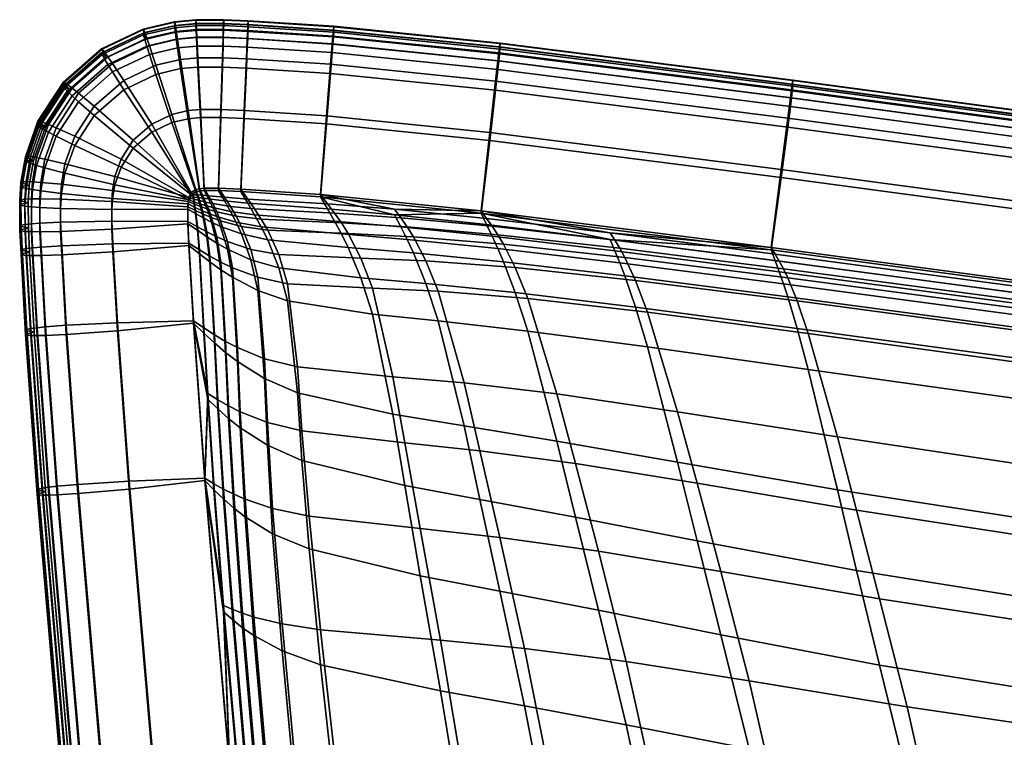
# Model space of a CAD drawing. Header units: millimetres. Extents: x -230 to 230, y -297 to 200.
# Tile 23 of 34: x -230 to -200, y 81 to 102. Entities that reach past the tile are written whole.
import ezdxf

# ---------------------------------------------------------------- set-up
doc = ezdxf.new("R2010")
doc.units = ezdxf.units.MM
doc.layers.add('polstar', color=7, linetype='Continuous')

msp = doc.modelspace()

# ---------------------------------------------------------------- meshes
at = {"layer": 'polstar'}
mesh = msp.add_polyface(dxfattribs=at)
corners = [(-228.324, 98.179, 399.187), (-228.429, 97.572, 399.234), (-226.913, 97.388, 398.924), (-226.842, 97.798, 398.892), (-228.922, 98.315, 399.047), (-229.042, 97.628, 399.1), (-229.166, 98.364, 398.902), (-229.29, 97.645, 398.957), (-229.353, 98.396, 398.7), (-229.482, 97.651, 398.757), (-229.47, 98.406, 398.436), (-229.602, 97.646, 398.495), (-229.502, 98.391, 398.107), (-229.635, 97.627, 398.166), (-229.258, 98.271, 397.233), (-229.385, 97.539, 397.289), (-228.034, 98.998, 399.118), (-226.656, 98.323, 398.848), (-228.59, 99.252, 398.968), (-228.816, 99.349, 398.818), (-228.99, 99.418, 398.613), (-229.099, 99.451, 398.347), (-229.129, 99.443, 398.018), (-228.902, 99.274, 397.148), (-226.292, 98.883, 398.793), (-224.643, 97.174, 397.611), (-224.568, 97.33, 397.597), (-227.454, 99.89, 399.031), (-227.923, 100.279, 398.867), (-228.114, 100.431, 398.712), (-228.261, 100.542, 398.503), (-228.352, 100.601, 398.235), (-228.378, 100.6, 397.905), (-228.187, 100.377, 397.04), (-225.745, 99.362, 398.737), (-226.577, 100.658, 398.94), (-226.913, 101.163, 398.762), (-227.049, 101.362, 398.602), (-227.154, 101.509, 398.388), (-227.22, 101.591, 398.117), (-227.238, 101.597, 397.786), (-227.101, 101.326, 396.927), (-225.142, 99.648, 398.691), (-224.432, 97.417, 397.585), (-225.62, 101.112, 398.867), (-225.813, 101.685, 398.679), (-225.892, 101.912, 398.514), (-225.952, 102.081, 398.296), (-225.99, 102.176, 398.024), (-226, 102.185, 397.692), (-225.921, 101.887, 396.837), (-224.659, 99.76, 398.662), (-224.324, 97.441, 397.578), (-224.884, 101.284, 398.823), (-224.975, 101.881, 398.629), (-225.012, 102.117, 398.462), (-225.04, 102.293, 398.242), (-225.058, 102.393, 397.969), (-225.063, 102.404, 397.636), (-225.026, 102.096, 396.784), (-224.294, 99.794, 398.644), (-224.181, 97.454, 397.571), (-224.372, 101.332, 398.798), (-224.402, 101.934, 398.601), (-224.415, 102.173, 398.432), (-224.425, 102.351, 398.212), (-224.431, 102.452, 397.938), (-224.433, 102.463, 397.605), (-224.42, 102.152, 396.755)]
mesh.append_faces([[corners[k] for k in face] for face in [(0, 1, 2, 3), (4, 5, 1, 0), (6, 7, 5, 4), (8, 9, 7, 6), (10, 11, 9, 8), (12, 13, 11, 10), (14, 15, 13, 12), (16, 0, 3, 17), (18, 4, 0, 16), (19, 6, 4, 18), (20, 8, 6, 19), (21, 10, 8, 20), (22, 12, 10, 21), (23, 14, 12, 22), (24, 17, 25, 26), (27, 16, 17, 24), (28, 18, 16, 27), (29, 19, 18, 28), (30, 20, 19, 29), (31, 21, 20, 30), (32, 22, 21, 31), (33, 23, 22, 32), (34, 24, 26, 26), (35, 27, 24, 34), (36, 28, 27, 35), (37, 29, 28, 36), (38, 30, 29, 37), (39, 31, 30, 38), (40, 32, 31, 39), (41, 33, 32, 40), (42, 34, 26, 43), (44, 35, 34, 42), (45, 36, 35, 44), (46, 37, 36, 45), (47, 38, 37, 46), (48, 39, 38, 47), (49, 40, 39, 48), (50, 41, 40, 49), (51, 42, 43, 52), (53, 44, 42, 51), (54, 45, 44, 53), (55, 46, 45, 54), (56, 47, 46, 55), (57, 48, 47, 56), (58, 49, 48, 57), (59, 50, 49, 58), (60, 51, 52, 61), (62, 53, 51, 60), (63, 54, 53, 62), (64, 55, 54, 63), (65, 56, 55, 64), (66, 57, 56, 65), (67, 58, 57, 66), (68, 59, 58, 67)]])
mesh = msp.add_polyface(dxfattribs=at)
corners = [(-228.922, 98.062, 395.401), (-228.324, 97.905, 395.229), (-228.429, 97.297, 395.276), (-229.042, 97.375, 395.454), (-229.166, 98.132, 395.559), (-229.29, 97.413, 395.615), (-229.353, 98.193, 395.771), (-229.482, 97.448, 395.829), (-229.47, 98.24, 396.041), (-229.602, 97.48, 396.099), (-229.502, 98.271, 396.372), (-229.635, 97.506, 396.431), (-229.258, 98.271, 397.233), (-229.385, 97.539, 397.289), (-226.656, 98.084, 395.401), (-224.643, 97.105, 396.613), (-226.842, 97.559, 395.446), (-228.034, 98.723, 395.159), (-228.59, 98.999, 395.321), (-228.816, 99.117, 395.476), (-228.99, 99.215, 395.685), (-229.099, 99.285, 395.952), (-229.129, 99.322, 396.282), (-228.902, 99.274, 397.148), (-226.292, 98.644, 395.347), (-224.568, 97.261, 396.599), (-227.454, 99.616, 395.072), (-227.923, 100.026, 395.221), (-228.114, 100.199, 395.37), (-228.261, 100.338, 395.575), (-228.352, 100.435, 395.84), (-228.378, 100.48, 396.169), (-228.187, 100.377, 397.04), (-225.745, 99.123, 395.29), (-226.577, 100.383, 394.981), (-226.913, 100.91, 395.116), (-227.049, 101.13, 395.259), (-227.154, 101.306, 395.46), (-227.22, 101.425, 395.722), (-227.238, 101.476, 396.051), (-227.101, 101.326, 396.927), (-225.142, 99.409, 395.244), (-224.432, 97.348, 396.587), (-225.62, 100.838, 394.908), (-225.813, 101.432, 395.032), (-225.892, 101.68, 395.171), (-225.952, 101.877, 395.368), (-225.99, 102.01, 395.628), (-226, 102.065, 395.957), (-225.921, 101.887, 396.837), (-224.659, 99.521, 395.216), (-224.324, 97.372, 396.581), (-224.884, 101.009, 394.865), (-224.975, 101.628, 394.983), (-225.012, 101.885, 395.119), (-225.04, 102.09, 395.314), (-225.058, 102.227, 395.573), (-225.063, 102.283, 395.901), (-225.026, 102.096, 396.784), (-224.294, 99.555, 395.198), (-224.181, 97.385, 396.574), (-224.372, 101.057, 394.84), (-224.402, 101.681, 394.954), (-224.415, 101.941, 395.09), (-224.425, 102.148, 395.284), (-224.431, 102.286, 395.542), (-224.433, 102.343, 395.87), (-224.42, 102.152, 396.755)]
mesh.append_faces([[corners[k] for k in face] for face in [(0, 1, 2, 3), (4, 0, 3, 5), (6, 4, 5, 7), (8, 6, 7, 9), (10, 8, 9, 11), (12, 10, 11, 13), (14, 15, 16, 16), (17, 14, 16, 1), (18, 17, 1, 0), (19, 18, 0, 4), (20, 19, 4, 6), (21, 20, 6, 8), (22, 21, 8, 10), (23, 22, 10, 12), (24, 25, 15, 14), (26, 24, 14, 17), (27, 26, 17, 18), (28, 27, 18, 19), (29, 28, 19, 20), (30, 29, 20, 21), (31, 30, 21, 22), (32, 31, 22, 23), (33, 25, 24, 24), (34, 33, 24, 26), (35, 34, 26, 27), (36, 35, 27, 28), (37, 36, 28, 29), (38, 37, 29, 30), (39, 38, 30, 31), (40, 39, 31, 32), (41, 42, 25, 33), (43, 41, 33, 34), (44, 43, 34, 35), (45, 44, 35, 36), (46, 45, 36, 37), (47, 46, 37, 38), (48, 47, 38, 39), (49, 48, 39, 40), (50, 51, 42, 41), (52, 50, 41, 43), (53, 52, 43, 44), (54, 53, 44, 45), (55, 54, 45, 46), (56, 55, 46, 47), (57, 56, 47, 48), (58, 57, 48, 49), (59, 60, 51, 50), (61, 59, 50, 52), (62, 61, 52, 53), (63, 62, 53, 54), (64, 63, 54, 55), (65, 64, 55, 56), (66, 65, 56, 57), (67, 66, 57, 58)]])
mesh = msp.add_polyface(dxfattribs=at)
corners = [(-223.688, 99.794, 398.619), (-224.294, 99.794, 398.644), (-224.181, 97.454, 397.571), (-223.756, 97.452, 397.553), (-223.641, 101.332, 398.767), (-224.372, 101.332, 398.798), (-223.623, 101.935, 398.568), (-224.402, 101.934, 398.601), (-223.615, 102.174, 398.398), (-224.415, 102.173, 398.432), (-223.609, 102.352, 398.177), (-224.425, 102.351, 398.212), (-223.605, 102.454, 397.902), (-224.431, 102.452, 397.938), (-223.604, 102.464, 397.57), (-224.433, 102.463, 397.605), (-223.612, 102.153, 396.72), (-224.42, 102.152, 396.755), (-222.997, 99.763, 398.591), (-223.098, 97.423, 397.528), (-222.928, 101.301, 398.739), (-222.901, 101.903, 398.539), (-222.89, 102.142, 398.369), (-222.881, 102.32, 398.148), (-222.875, 102.421, 397.873), (-222.874, 102.432, 397.541), (-222.885, 102.121, 396.691), (-220.542, 99.604, 398.499), (-220.721, 97.268, 397.438), (-220.422, 101.138, 398.644), (-220.374, 101.74, 398.444), (-220.354, 101.978, 398.274), (-220.339, 102.155, 398.053), (-220.347, 101.957, 396.596), (-220.327, 102.267, 397.445), (-223.88, 93.099, 399.104), (-224.195, 93.302, 398.481), (-224.078, 91.356, 398.723), (-223.779, 91.168, 399.456), (-224.012, 95.439, 398.464), (-224.327, 95.626, 398.084), (-223.549, 92.902, 399.727), (-223.461, 90.984, 400.188), (-223.687, 95.26, 398.848), (-223.807, 96.008, 398.478), (-224.103, 96.156, 398.203), (-223.963, 96.585, 398.153), (-224.21, 96.688, 397.977), (-224.05, 96.825, 398.003), (-224.267, 96.901, 397.874), (-224.14, 97.043, 397.858), (-224.322, 97.088, 397.775), (-223.197, 92.716, 400.351), (-223.115, 90.809, 400.918), (-223.345, 95.092, 399.237), (-223.494, 95.869, 398.759), (-223.696, 96.488, 398.333), (-223.81, 96.753, 398.135), (-223.93, 96.998, 397.943), (-224.055, 97.229, 397.756), (-224.231, 97.246, 397.717), (-222.394, 92.387, 401.604), (-222.305, 90.494, 402.374), (-222.589, 94.807, 400.037), (-222.795, 95.635, 399.341), (-223.074, 96.32, 398.709), (-223.234, 96.624, 398.411), (-223.403, 96.91, 398.121), (-223.578, 97.184, 397.836), (-223.756, 97.452, 397.553), (-224.181, 97.454, 397.571), (-221.413, 92.14, 402.864), (-221.275, 90.243, 403.818), (-221.702, 94.615, 400.877), (-221.959, 95.48, 399.964), (-222.295, 96.205, 399.116), (-222.485, 96.53, 398.709), (-222.684, 96.837, 398.311), (-222.89, 97.133, 397.918), (-223.098, 97.423, 397.528), (-220.721, 97.268, 397.438), (-220.512, 96.995, 398.069)]
mesh.append_faces([[corners[k] for k in face] for face in [(0, 1, 2, 3), (4, 5, 1, 0), (6, 7, 5, 4), (8, 9, 7, 6), (10, 11, 9, 8), (12, 13, 11, 10), (14, 15, 13, 12), (16, 17, 15, 14), (18, 0, 3, 19), (20, 4, 0, 18), (21, 6, 4, 20), (22, 8, 6, 21), (23, 10, 8, 22), (24, 12, 10, 23), (25, 14, 12, 24), (26, 16, 14, 25), (27, 18, 19, 28), (29, 20, 18, 27), (30, 21, 20, 29), (31, 22, 21, 30), (32, 23, 22, 31), (33, 26, 25, 34), (35, 36, 37, 38), (39, 40, 36, 35), (41, 35, 38, 42), (43, 39, 35, 41), (44, 45, 39, 43), (46, 47, 45, 44), (48, 49, 47, 46), (50, 51, 49, 48), (52, 41, 42, 53), (54, 43, 41, 52), (55, 44, 43, 54), (56, 46, 44, 55), (57, 48, 46, 56), (58, 50, 48, 57), (59, 60, 50, 58), (61, 52, 53, 62), (63, 54, 52, 61), (64, 55, 54, 63), (65, 56, 55, 64), (66, 57, 56, 65), (67, 58, 57, 66), (68, 59, 58, 67), (69, 70, 59, 68), (71, 61, 62, 72), (73, 63, 61, 71), (74, 64, 63, 73), (75, 65, 64, 74), (76, 66, 65, 75), (77, 67, 66, 76), (78, 68, 67, 77), (79, 69, 68, 78), (80, 79, 78, 81)]])
mesh = msp.add_polyface(dxfattribs=at)
corners = [(-223.688, 99.555, 395.172), (-223.756, 97.383, 396.556), (-224.181, 97.385, 396.574), (-224.294, 99.555, 395.198), (-223.641, 101.058, 394.809), (-224.372, 101.057, 394.84), (-223.623, 101.682, 394.921), (-224.402, 101.681, 394.954), (-223.615, 101.942, 395.055), (-224.415, 101.941, 395.09), (-223.609, 102.149, 395.249), (-224.425, 102.148, 395.284), (-223.605, 102.287, 395.507), (-224.431, 102.286, 395.542), (-223.604, 102.344, 395.835), (-224.433, 102.343, 395.87), (-223.612, 102.153, 396.72), (-224.42, 102.152, 396.755), (-222.997, 99.524, 395.145), (-223.098, 97.354, 396.53), (-222.928, 101.026, 394.78), (-222.901, 101.65, 394.893), (-222.89, 101.91, 395.027), (-222.881, 102.117, 395.22), (-222.875, 102.255, 395.478), (-222.874, 102.311, 395.806), (-222.885, 102.121, 396.691), (-220.542, 99.365, 395.052), (-220.721, 97.199, 396.44), (-220.422, 100.863, 394.686), (-220.374, 101.487, 394.797), (-220.354, 101.746, 394.931), (-223.88, 92.858, 395.632), (-223.779, 90.896, 395.542), (-224.078, 91.186, 396.267), (-224.195, 93.147, 396.248), (-224.012, 95.265, 395.954), (-224.327, 95.505, 396.332), (-224.103, 96.012, 396.121), (-224.387, 96.204, 396.393), (-223.549, 92.575, 395.014), (-223.461, 90.612, 394.815), (-223.687, 95.033, 395.57), (-223.807, 95.825, 395.844), (-223.963, 96.442, 396.099), (-224.21, 96.57, 396.281), (-224.05, 96.702, 396.222), (-224.267, 96.796, 396.358), (-224.14, 96.938, 396.343), (-224.322, 96.995, 396.435), (-224.231, 97.159, 396.462), (-224.377, 97.176, 396.511), (-223.197, 92.302, 394.392), (-223.115, 90.335, 394.086), (-223.345, 94.811, 395.179), (-223.494, 95.647, 395.559), (-223.696, 96.32, 395.912), (-223.81, 96.611, 396.081), (-223.93, 96.88, 396.247), (-224.055, 97.136, 396.411), (-224.181, 97.385, 396.574), (-224.324, 97.372, 396.581), (-222.394, 91.799, 393.129), (-222.305, 89.817, 392.62), (-222.589, 94.414, 394.363), (-222.795, 95.33, 394.955), (-223.074, 96.098, 395.51), (-223.234, 96.441, 395.777), (-223.403, 96.765, 396.039), (-223.578, 97.077, 396.298), (-223.756, 97.383, 396.556), (-221.702, 94.102, 393.483), (-221.413, 91.374, 391.832), (-221.959, 95.086, 394.289), (-222.295, 95.923, 395.057), (-222.485, 96.302, 395.431), (-222.684, 96.663, 395.8), (-222.89, 97.011, 396.166), (-223.098, 97.354, 396.53), (-220.721, 97.199, 396.44), (-220.512, 96.84, 395.835)]
mesh.append_faces([[corners[k] for k in face] for face in [(0, 1, 2, 3), (4, 0, 3, 5), (6, 4, 5, 7), (8, 6, 7, 9), (10, 8, 9, 11), (12, 10, 11, 13), (14, 12, 13, 15), (16, 14, 15, 17), (18, 19, 1, 0), (20, 18, 0, 4), (21, 20, 4, 6), (22, 21, 6, 8), (23, 22, 8, 10), (24, 23, 10, 12), (25, 24, 12, 14), (26, 25, 14, 16), (27, 28, 19, 18), (29, 27, 18, 20), (30, 29, 20, 21), (31, 30, 21, 22), (32, 33, 34, 35), (36, 32, 35, 37), (38, 36, 37, 39), (40, 41, 33, 32), (42, 40, 32, 36), (43, 42, 36, 38), (44, 43, 38, 45), (46, 44, 45, 47), (48, 46, 47, 49), (50, 48, 49, 51), (52, 53, 41, 40), (54, 52, 40, 42), (55, 54, 42, 43), (56, 55, 43, 44), (57, 56, 44, 46), (58, 57, 46, 48), (59, 58, 48, 50), (60, 59, 50, 61), (62, 63, 53, 52), (64, 62, 52, 54), (65, 64, 54, 55), (66, 65, 55, 56), (67, 66, 56, 57), (68, 67, 57, 58), (69, 68, 58, 59), (70, 69, 59, 60), (71, 72, 62, 64), (73, 71, 64, 65), (74, 73, 65, 66), (75, 74, 66, 67), (76, 75, 67, 68), (77, 76, 68, 69), (78, 77, 69, 70), (79, 80, 77, 78)]])
mesh = msp.add_polyface(dxfattribs=at)
corners = [(-220.33, 102.256, 397.777), (-222.875, 102.421, 397.873), (-222.881, 102.32, 398.148), (-220.339, 102.155, 398.053), (-220.327, 102.267, 397.445), (-222.874, 102.432, 397.541), (-215.692, 99.11, 398.331), (-220.542, 99.604, 398.499), (-220.721, 97.268, 397.438), (-215.948, 96.783, 397.273), (-215.52, 100.639, 398.475), (-220.422, 101.138, 398.644), (-215.45, 101.239, 398.274), (-220.374, 101.74, 398.444), (-215.422, 101.476, 398.104), (-220.354, 101.978, 398.274), (-215.4, 101.653, 397.882), (-215.387, 101.754, 397.607), (-215.383, 101.764, 397.275), (-215.411, 101.455, 396.425), (-220.347, 101.957, 396.596), (-207.026, 98.014, 398.058), (-207.317, 95.69, 397.001), (-206.83, 99.54, 398.202), (-206.751, 100.138, 398.001), (-206.719, 100.375, 397.83), (-206.694, 100.551, 397.609), (-206.679, 100.652, 397.333), (-206.674, 100.662, 397.001), (-206.707, 100.353, 396.152), (-218.572, 91.851, 405.318), (-221.413, 92.14, 402.864), (-221.275, 90.243, 403.818), (-218.216, 89.89, 406.576), (-219.181, 94.48, 402.608), (-221.702, 94.615, 400.877), (-219.523, 95.379, 401.275), (-221.959, 95.48, 399.964), (-219.902, 96.104, 399.977), (-222.295, 96.205, 399.116), (-220.102, 96.421, 399.337), (-222.485, 96.53, 398.709), (-220.305, 96.715, 398.702), (-222.684, 96.837, 398.311), (-220.512, 96.995, 398.069), (-222.89, 97.133, 397.918), (-217.221, 94.392, 403.361), (-216.455, 91.665, 406.379), (-217.587, 95.299, 401.843), (-217.959, 96.006, 400.341), (-218.146, 96.304, 399.595), (-218.333, 96.578, 398.851), (-218.521, 96.835, 398.108), (-220.721, 97.268, 397.438), (-214.562, 94.18, 403.937), (-213.692, 91.341, 407.234), (-214.934, 95.1, 402.262), (-215.284, 95.789, 400.594), (-215.453, 96.071, 399.763), (-215.62, 96.325, 398.932), (-215.784, 96.558, 398.102), (-215.948, 96.783, 397.273), (-211.001, 93.773, 404.28), (-210.106, 90.811, 407.827), (-211.358, 94.715, 402.483), (-211.677, 95.398, 400.699), (-211.826, 95.669, 399.811), (-211.97, 95.907, 398.924), (-212.111, 96.124, 398.038), (-206.217, 93.14, 404.412), (-205.353, 90.06, 408.175), (-206.547, 94.11, 402.526), (-206.83, 94.794, 400.668), (-206.958, 95.06, 399.747), (-207.081, 95.29, 398.83), (-207.2, 95.496, 397.915), (-207.317, 95.69, 397.001)]
mesh.append_faces([[corners[k] for k in face] for face in [(0, 1, 2, 3), (4, 5, 1, 0), (6, 7, 8, 9), (10, 11, 7, 6), (12, 13, 11, 10), (14, 15, 13, 12), (16, 3, 15, 14), (17, 0, 3, 16), (18, 4, 0, 17), (19, 20, 4, 18), (21, 6, 9, 22), (23, 10, 6, 21), (24, 12, 10, 23), (25, 14, 12, 24), (26, 16, 14, 25), (27, 17, 16, 26), (28, 18, 17, 27), (29, 19, 18, 28), (30, 31, 32, 33), (34, 35, 31, 30), (36, 37, 35, 34), (38, 39, 37, 36), (40, 41, 39, 38), (42, 43, 41, 40), (44, 45, 43, 42), (46, 34, 30, 47), (48, 36, 34, 46), (49, 38, 36, 48), (50, 40, 38, 49), (51, 42, 40, 50), (52, 44, 42, 51), (53, 44, 52, 52), (54, 46, 47, 55), (56, 48, 46, 54), (57, 49, 48, 56), (58, 50, 49, 57), (59, 51, 50, 58), (60, 52, 51, 59), (60, 61, 52, 52), (62, 54, 55, 63), (64, 56, 54, 62), (65, 57, 56, 64), (66, 58, 57, 65), (67, 59, 58, 66), (68, 60, 59, 67), (61, 60, 68, 68), (69, 62, 63, 70), (71, 64, 62, 69), (72, 65, 64, 71), (73, 66, 65, 72), (74, 67, 66, 73), (75, 68, 67, 74), (75, 76, 68, 68), (76, 61, 68, 68), (61, 53, 52, 52)]])
mesh = msp.add_polyface(dxfattribs=at)
corners = [(-220.339, 101.952, 395.124), (-220.354, 101.746, 394.931), (-222.89, 101.91, 395.027), (-222.881, 102.117, 395.22), (-220.33, 102.09, 395.382), (-222.875, 102.255, 395.478), (-220.327, 102.146, 395.71), (-222.874, 102.311, 395.806), (-220.347, 101.957, 396.596), (-222.885, 102.121, 396.691), (-215.692, 98.871, 394.885), (-215.948, 96.714, 396.275), (-220.721, 97.199, 396.44), (-220.542, 99.365, 395.052), (-215.52, 100.365, 394.517), (-220.422, 100.863, 394.686), (-215.45, 100.986, 394.628), (-220.374, 101.487, 394.797), (-215.422, 101.244, 394.761), (-215.4, 101.45, 394.954), (-215.387, 101.588, 395.212), (-215.383, 101.644, 395.539), (-215.411, 101.455, 396.425), (-207.026, 97.774, 394.612), (-207.317, 95.621, 396.003), (-206.83, 99.265, 394.244), (-206.751, 99.885, 394.354), (-206.719, 100.143, 394.488), (-206.694, 100.348, 394.681), (-206.679, 100.485, 394.938), (-206.674, 100.542, 395.266), (-206.707, 100.353, 396.152), (-219.181, 93.715, 391.576), (-218.572, 90.733, 389.204), (-221.413, 91.374, 391.832), (-221.702, 94.102, 393.483), (-219.523, 94.791, 392.8), (-221.959, 95.086, 394.289), (-219.902, 95.691, 394.018), (-222.295, 95.923, 395.057), (-220.102, 96.094, 394.624), (-222.485, 96.302, 395.431), (-220.305, 96.474, 395.23), (-222.684, 96.663, 395.8), (-220.512, 96.84, 395.835), (-222.89, 97.011, 396.166), (-217.221, 93.512, 390.68), (-216.455, 90.39, 388.004), (-217.587, 94.623, 392.089), (-217.959, 95.532, 393.509), (-218.146, 95.932, 394.222), (-218.333, 96.307, 394.937), (-218.521, 96.665, 395.653), (-220.721, 97.199, 396.44), (-214.562, 93.208, 389.921), (-213.692, 89.936, 386.978), (-214.934, 94.353, 391.484), (-215.284, 95.267, 393.069), (-215.453, 95.662, 393.867), (-215.62, 96.029, 394.668), (-215.784, 96.376, 395.471), (-215.948, 96.714, 396.275), (-211.001, 92.737, 389.35), (-210.106, 89.309, 386.175), (-211.358, 93.92, 391.029), (-211.677, 94.845, 392.727), (-211.826, 95.237, 393.581), (-211.97, 95.596, 394.438), (-212.111, 95.934, 395.296), (-206.547, 93.288, 390.689), (-206.217, 92.066, 388.929), (-206.83, 94.225, 392.456), (-206.958, 94.615, 393.342), (-207.081, 94.97, 394.228), (-207.2, 95.302, 395.115), (-207.317, 95.621, 396.003)]
mesh.append_faces([[corners[k] for k in face] for face in [(0, 1, 2, 3), (4, 0, 3, 5), (6, 4, 5, 7), (8, 6, 7, 9), (10, 11, 12, 13), (14, 10, 13, 15), (16, 14, 15, 17), (18, 16, 17, 1), (19, 18, 1, 0), (20, 19, 0, 4), (21, 20, 4, 6), (22, 21, 6, 8), (23, 24, 11, 10), (25, 23, 10, 14), (26, 25, 14, 16), (27, 26, 16, 18), (28, 27, 18, 19), (29, 28, 19, 20), (30, 29, 20, 21), (31, 30, 21, 22), (32, 33, 34, 35), (36, 32, 35, 37), (38, 36, 37, 39), (40, 38, 39, 41), (42, 40, 41, 43), (44, 42, 43, 45), (46, 47, 33, 32), (48, 46, 32, 36), (49, 48, 36, 38), (50, 49, 38, 40), (51, 50, 40, 42), (52, 51, 42, 44), (53, 52, 44, 44), (54, 55, 47, 46), (56, 54, 46, 48), (57, 56, 48, 49), (58, 57, 49, 50), (59, 58, 50, 51), (60, 59, 51, 52), (60, 52, 61, 61), (62, 63, 55, 54), (64, 62, 54, 56), (65, 64, 56, 57), (66, 65, 57, 58), (67, 66, 58, 59), (68, 67, 59, 60), (61, 68, 60, 60), (69, 70, 62, 64), (71, 69, 64, 65), (72, 71, 65, 66), (73, 72, 66, 67), (74, 73, 67, 68), (74, 68, 75, 75), (75, 68, 61, 61), (61, 52, 53, 53)]])
mesh = msp.add_polyface(dxfattribs=at)
corners = [(-192.118, 96.014, 397.63), (-207.026, 98.014, 398.058), (-207.317, 95.69, 397.001), (-192.416, 93.692, 396.572), (-191.917, 97.54, 397.774), (-206.83, 99.54, 398.202), (-191.836, 98.138, 397.573), (-206.751, 100.138, 398.001), (-191.803, 98.375, 397.403), (-206.719, 100.375, 397.83), (-191.778, 98.551, 397.181), (-206.694, 100.551, 397.609), (-191.762, 98.651, 396.906), (-206.679, 100.652, 397.333), (-191.758, 98.662, 396.574), (-206.674, 100.662, 397.001), (-191.791, 98.353, 395.724), (-206.707, 100.353, 396.152), (-168.86, 93.345, 397.016), (-169.045, 91.01, 395.953), (-168.736, 94.879, 397.162), (-168.686, 95.48, 396.962), (-168.665, 95.718, 396.792), (-168.649, 95.896, 396.571), (-168.64, 95.997, 396.296), (-168.637, 96.007, 395.964), (-168.657, 95.697, 395.114), (-153.964, 92.448, 396.62), (-154.035, 90.107, 395.554), (-153.917, 93.986, 396.769), (-153.897, 94.589, 396.57), (-153.889, 94.828, 396.4), (-153.883, 95.005, 396.18), (-153.879, 95.107, 395.905), (-153.878, 95.117, 395.572), (-153.886, 94.807, 394.722), (-203.278, 82.034, 412.575), (-207.973, 82.806, 412.006), (-206.988, 78.489, 412.966), (-202.327, 77.798, 413.549), (-204.095, 85.244, 411.377), (-208.818, 86.059, 410.85), (-204.782, 87.882, 409.891), (-209.523, 88.684, 409.441), (-188.92, 79.929, 412.981), (-188.069, 75.874, 413.943), (-189.644, 83.029, 411.742), (-190.265, 85.651, 410.15), (-190.793, 87.882, 408.286), (-205.353, 90.06, 408.175), (-191.586, 91.128, 404.217), (-206.217, 93.14, 404.412), (-191.863, 92.139, 402.23), (-206.547, 94.11, 402.526), (-192.081, 92.834, 400.308), (-206.83, 94.794, 400.668), (-192.173, 93.094, 399.364), (-206.958, 95.06, 399.747), (-192.258, 93.316, 398.429), (-207.081, 95.29, 398.83), (-192.338, 93.51, 397.499), (-207.2, 95.496, 397.915), (-192.416, 93.692, 396.572), (-207.317, 95.69, 397.001), (-166.342, 80.467, 411.401), (-165.65, 77.493, 412.649), (-166.969, 83.019, 409.771), (-167.527, 85.225, 407.849), (-168.376, 88.48, 403.664), (-168.645, 89.493, 401.641), (-168.826, 90.179, 399.7), (-168.893, 90.435, 398.751), (-168.95, 90.649, 397.813), (-169, 90.836, 396.881), (-169.045, 91.01, 395.953), (-153.694, 88.604, 401.247), (-153.433, 87.597, 403.274), (-153.86, 89.286, 399.303), (-153.918, 89.539, 398.353), (-153.963, 89.751, 397.414), (-154.001, 89.936, 396.482), (-154.035, 90.107, 395.554)]
mesh.append_faces([[corners[k] for k in face] for face in [(0, 1, 2, 3), (4, 5, 1, 0), (6, 7, 5, 4), (8, 9, 7, 6), (10, 11, 9, 8), (12, 13, 11, 10), (14, 15, 13, 12), (16, 17, 15, 14), (18, 0, 3, 19), (20, 4, 0, 18), (21, 6, 4, 20), (22, 8, 6, 21), (23, 10, 8, 22), (24, 12, 10, 23), (25, 14, 12, 24), (26, 16, 14, 25), (27, 18, 19, 28), (29, 20, 18, 27), (30, 21, 20, 29), (31, 22, 21, 30), (32, 23, 22, 31), (33, 24, 23, 32), (34, 25, 24, 33), (35, 26, 25, 34), (36, 37, 38, 39), (40, 41, 37, 36), (42, 43, 41, 40), (44, 36, 39, 45), (46, 40, 36, 44), (47, 42, 40, 46), (48, 49, 42, 47), (50, 51, 49, 48), (52, 53, 51, 50), (54, 55, 53, 52), (56, 57, 55, 54), (58, 59, 57, 56), (60, 61, 59, 58), (62, 63, 61, 60), (64, 46, 44, 65), (66, 47, 46, 64), (67, 48, 47, 66), (68, 50, 48, 67), (69, 52, 50, 68), (70, 54, 52, 69), (71, 56, 54, 70), (72, 58, 56, 71), (73, 60, 58, 72), (74, 62, 60, 73), (75, 69, 68, 76), (77, 70, 69, 75), (78, 71, 70, 77), (79, 72, 71, 78), (80, 73, 72, 79), (81, 74, 73, 80)]])
mesh = msp.add_polyface(dxfattribs=at)
corners = [(-192.118, 95.775, 394.184), (-192.416, 93.623, 395.574), (-207.317, 95.621, 396.003), (-207.026, 97.774, 394.612), (-191.917, 97.265, 393.816), (-206.83, 99.265, 394.244), (-191.836, 97.885, 393.927), (-206.751, 99.885, 394.354), (-191.803, 98.143, 394.06), (-206.719, 100.143, 394.488), (-191.778, 98.348, 394.253), (-206.694, 100.348, 394.681), (-191.762, 98.485, 394.511), (-206.679, 100.485, 394.938), (-191.758, 98.541, 394.838), (-206.674, 100.542, 395.266), (-191.791, 98.353, 395.724), (-206.707, 100.353, 396.152), (-168.86, 93.106, 393.569), (-169.045, 90.941, 394.956), (-168.736, 94.604, 393.204), (-168.686, 95.227, 393.316), (-168.665, 95.487, 393.45), (-168.649, 95.692, 393.643), (-168.64, 95.831, 393.901), (-168.637, 95.887, 394.229), (-168.657, 95.697, 395.114), (-153.964, 92.209, 393.173), (-154.035, 90.038, 394.556), (-153.917, 93.711, 392.81), (-153.897, 94.336, 392.923), (-153.889, 94.596, 393.058), (-153.883, 94.802, 393.251), (-153.879, 94.941, 393.509), (-153.878, 94.997, 393.837), (-153.886, 94.807, 394.722), (-203.278, 79.923, 382.149), (-202.327, 75.588, 381.696), (-206.988, 76.378, 382.54), (-207.973, 80.792, 382.973), (-204.095, 83.273, 382.956), (-208.818, 84.178, 383.735), (-204.782, 86.094, 384.117), (-209.523, 86.976, 384.824), (-188.92, 77.708, 380.971), (-188.069, 73.555, 380.516), (-189.644, 80.953, 381.821), (-190.265, 83.773, 383.08), (-190.793, 86.243, 384.657), (-205.353, 88.49, 385.56), (-191.586, 90.023, 388.296), (-206.217, 92.066, 388.929), (-191.863, 91.301, 390.145), (-206.547, 93.288, 390.689), (-192.081, 92.255, 391.968), (-206.83, 94.225, 392.456), (-192.173, 92.644, 392.874), (-206.958, 94.615, 393.342), (-192.258, 92.993, 393.776), (-207.081, 94.97, 394.228), (-192.338, 93.314, 394.675), (-207.2, 95.302, 395.115), (-192.416, 93.623, 395.574), (-207.317, 95.621, 396.003), (-166.342, 78.354, 380.94), (-165.65, 75.233, 380.071), (-166.969, 81.109, 382.242), (-167.527, 83.562, 383.876), (-168.376, 87.367, 387.626), (-168.645, 88.651, 389.506), (-168.826, 89.6, 391.346), (-168.893, 89.984, 392.254), (-168.95, 90.326, 393.158), (-169, 90.64, 394.057), (-169.045, 90.941, 394.956), (-153.694, 87.761, 389.106), (-153.433, 86.483, 387.221), (-153.86, 88.706, 390.947), (-153.918, 89.088, 391.856), (-153.963, 89.428, 392.759), (-154.001, 89.74, 393.658), (-154.035, 90.038, 394.556)]
mesh.append_faces([[corners[k] for k in face] for face in [(0, 1, 2, 3), (4, 0, 3, 5), (6, 4, 5, 7), (8, 6, 7, 9), (10, 8, 9, 11), (12, 10, 11, 13), (14, 12, 13, 15), (16, 14, 15, 17), (18, 19, 1, 0), (20, 18, 0, 4), (21, 20, 4, 6), (22, 21, 6, 8), (23, 22, 8, 10), (24, 23, 10, 12), (25, 24, 12, 14), (26, 25, 14, 16), (27, 28, 19, 18), (29, 27, 18, 20), (30, 29, 20, 21), (31, 30, 21, 22), (32, 31, 22, 23), (33, 32, 23, 24), (34, 33, 24, 25), (35, 34, 25, 26), (36, 37, 38, 39), (40, 36, 39, 41), (42, 40, 41, 43), (44, 45, 37, 36), (46, 44, 36, 40), (47, 46, 40, 42), (48, 47, 42, 49), (50, 48, 49, 51), (52, 50, 51, 53), (54, 52, 53, 55), (56, 54, 55, 57), (58, 56, 57, 59), (60, 58, 59, 61), (62, 60, 61, 63), (64, 65, 44, 46), (66, 64, 46, 47), (67, 66, 47, 48), (68, 67, 48, 50), (69, 68, 50, 52), (70, 69, 52, 54), (71, 70, 54, 56), (72, 71, 56, 58), (73, 72, 58, 60), (74, 73, 60, 62), (75, 76, 68, 69), (77, 75, 69, 70), (78, 77, 70, 71), (79, 78, 71, 72), (80, 79, 72, 73), (81, 80, 73, 74)]])
mesh = msp.add_polyface(dxfattribs=at)
corners = [(-226.762, 93.456, 399.19), (-226.419, 88.748, 399.502), (-224.163, 88.833, 398.169), (-224.503, 93.509, 397.859), (-228.284, 93.38, 399.519), (-227.94, 88.651, 399.832), (-226.896, 95.798, 399.034), (-224.636, 95.817, 397.704), (-228.419, 95.746, 399.36), (-229.035, 95.707, 399.233), (-228.898, 93.332, 399.392), (-229.285, 95.685, 399.093), (-229.148, 93.306, 399.252), (-229.477, 95.661, 398.895), (-229.341, 93.28, 399.054), (-229.597, 95.637, 398.634), (-229.461, 93.254, 398.793), (-229.631, 95.613, 398.305), (-229.494, 93.229, 398.465), (-229.38, 95.564, 397.426), (-229.244, 93.184, 397.585), (-226.928, 96.479, 398.988), (-224.666, 96.469, 397.661), (-228.452, 96.446, 399.313), (-229.067, 96.414, 399.185), (-229.317, 96.395, 399.045), (-229.51, 96.375, 398.847), (-229.63, 96.352, 398.586), (-229.664, 96.328, 398.257), (-229.413, 96.276, 397.378), (-226.934, 97.063, 398.947), (-224.671, 96.904, 397.631), (-228.458, 97.13, 399.266), (-229.074, 97.139, 399.135), (-229.324, 97.136, 398.994), (-229.516, 97.128, 398.795), (-229.637, 97.114, 398.533), (-229.67, 97.092, 398.205), (-229.419, 97.023, 397.326), (-226.913, 97.388, 398.924), (-224.662, 97.057, 397.62), (-228.429, 97.572, 399.234), (-229.042, 97.628, 399.1), (-229.29, 97.645, 398.957), (-229.482, 97.651, 398.757), (-229.602, 97.646, 398.495), (-229.635, 97.627, 398.166), (-229.385, 97.539, 397.289), (-226.842, 97.798, 398.892), (-224.643, 97.174, 397.611), (-226.656, 98.323, 398.848), (-224.195, 93.302, 398.481), (-224.503, 93.509, 397.859), (-224.078, 91.356, 398.723), (-224.327, 95.626, 398.084), (-224.636, 95.817, 397.704), (-224.387, 96.311, 397.931), (-224.666, 96.469, 397.661), (-224.444, 96.795, 397.803), (-224.671, 96.904, 397.631), (-224.468, 96.978, 397.746), (-224.662, 97.057, 397.62), (-224.487, 97.131, 397.692), (-224.643, 97.174, 397.611), (-224.5, 97.262, 397.641), (-224.568, 97.33, 397.597), (-224.103, 96.156, 398.203), (-224.012, 95.439, 398.464), (-224.21, 96.688, 397.977), (-224.267, 96.901, 397.874), (-224.322, 97.088, 397.775), (-224.377, 97.257, 397.679), (-224.432, 97.417, 397.585), (-224.231, 97.246, 397.717), (-224.14, 97.043, 397.858), (-224.324, 97.441, 397.578), (-224.181, 97.454, 397.571), (-224.055, 97.229, 397.756), (-224.163, 88.833, 398.169)]
mesh.append_faces([[corners[k] for k in face] for face in [(0, 1, 2, 3), (4, 5, 1, 0), (6, 0, 3, 7), (8, 4, 0, 6), (9, 10, 4, 8), (11, 12, 10, 9), (13, 14, 12, 11), (15, 16, 14, 13), (17, 18, 16, 15), (19, 20, 18, 17), (21, 6, 7, 22), (23, 8, 6, 21), (24, 9, 8, 23), (25, 11, 9, 24), (26, 13, 11, 25), (27, 15, 13, 26), (28, 17, 15, 27), (29, 19, 17, 28), (30, 21, 22, 31), (32, 23, 21, 30), (33, 24, 23, 32), (34, 25, 24, 33), (35, 26, 25, 34), (36, 27, 26, 35), (37, 28, 27, 36), (38, 29, 28, 37), (39, 30, 31, 40), (41, 32, 30, 39), (42, 33, 32, 41), (43, 34, 33, 42), (44, 35, 34, 43), (45, 36, 35, 44), (46, 37, 36, 45), (47, 38, 37, 46), (48, 39, 40, 49), (50, 48, 49, 49), (51, 52, 53, 53), (54, 55, 52, 51), (56, 57, 55, 54), (58, 59, 57, 56), (60, 61, 59, 58), (62, 63, 61, 60), (64, 63, 62, 62), (65, 63, 64, 64), (66, 56, 54, 67), (68, 58, 56, 66), (69, 60, 58, 68), (70, 62, 60, 69), (71, 64, 62, 70), (72, 65, 64, 71), (73, 71, 70, 74), (75, 72, 71, 73), (76, 75, 73, 77), (52, 78, 53, 53)]])
mesh = msp.add_polyface(dxfattribs=at)
corners = [(-226.762, 93.216, 395.743), (-224.503, 93.44, 396.861), (-224.163, 88.763, 397.171), (-226.419, 88.508, 396.055), (-228.284, 93.105, 395.56), (-227.94, 88.376, 395.873), (-228.898, 93.079, 395.745), (-228.554, 88.341, 396.059), (-229.461, 93.088, 396.398), (-229.341, 93.077, 396.126), (-228.995, 88.332, 396.44), (-229.115, 88.342, 396.712), (-229.494, 93.109, 396.73), (-229.149, 88.362, 397.044), (-229.244, 93.184, 397.585), (-228.898, 88.441, 397.899), (-226.896, 95.559, 395.587), (-224.636, 95.748, 396.707), (-228.419, 95.471, 395.402), (-229.035, 95.454, 395.587), (-229.285, 95.453, 395.75), (-229.148, 93.074, 395.909), (-229.477, 95.458, 395.967), (-229.597, 95.471, 396.239), (-229.631, 95.492, 396.57), (-229.38, 95.564, 397.426), (-226.928, 96.24, 395.541), (-224.666, 96.4, 396.663), (-228.452, 96.171, 395.355), (-229.067, 96.161, 395.539), (-229.317, 96.164, 395.702), (-229.51, 96.172, 395.918), (-229.63, 96.186, 396.19), (-229.664, 96.208, 396.522), (-229.413, 96.276, 397.378), (-226.934, 96.823, 395.501), (-224.671, 96.835, 396.633), (-228.458, 96.855, 395.308), (-229.074, 96.886, 395.489), (-229.324, 96.904, 395.651), (-229.516, 96.925, 395.866), (-229.637, 96.947, 396.138), (-229.67, 96.971, 396.469), (-229.419, 97.023, 397.326), (-226.913, 97.149, 395.477), (-224.662, 96.988, 396.622), (-228.429, 97.297, 395.276), (-229.042, 97.375, 395.454), (-229.29, 97.413, 395.615), (-229.482, 97.448, 395.829), (-229.602, 97.48, 396.099), (-229.635, 97.506, 396.431), (-229.385, 97.539, 397.289), (-226.842, 97.559, 395.446), (-224.643, 97.105, 396.613), (-228.324, 97.905, 395.229), (-224.195, 93.147, 396.248), (-224.078, 91.186, 396.267), (-224.503, 93.44, 396.861), (-224.327, 95.505, 396.332), (-224.636, 95.748, 396.707), (-224.387, 96.204, 396.393), (-224.666, 96.4, 396.663), (-224.444, 96.702, 396.458), (-224.671, 96.835, 396.633), (-224.468, 96.891, 396.491), (-224.662, 96.988, 396.622), (-224.487, 97.05, 396.525), (-224.643, 97.105, 396.613), (-224.5, 97.187, 396.559), (-224.568, 97.261, 396.599), (-224.21, 96.57, 396.281), (-224.103, 96.012, 396.121), (-224.267, 96.796, 396.358), (-224.322, 96.995, 396.435), (-224.377, 97.176, 396.511), (-224.432, 97.348, 396.587), (-224.324, 97.372, 396.581), (-224.231, 97.159, 396.462)]
mesh.append_faces([[corners[k] for k in face] for face in [(0, 1, 2, 3), (4, 0, 3, 5), (6, 4, 5, 7), (8, 9, 10, 11), (12, 8, 11, 13), (14, 12, 13, 15), (16, 17, 1, 0), (18, 16, 0, 4), (19, 18, 4, 6), (20, 19, 6, 21), (22, 20, 21, 9), (23, 22, 9, 8), (24, 23, 8, 12), (25, 24, 12, 14), (26, 27, 17, 16), (28, 26, 16, 18), (29, 28, 18, 19), (30, 29, 19, 20), (31, 30, 20, 22), (32, 31, 22, 23), (33, 32, 23, 24), (34, 33, 24, 25), (35, 36, 27, 26), (37, 35, 26, 28), (38, 37, 28, 29), (39, 38, 29, 30), (40, 39, 30, 31), (41, 40, 31, 32), (42, 41, 32, 33), (43, 42, 33, 34), (44, 45, 36, 35), (46, 44, 35, 37), (47, 46, 37, 38), (48, 47, 38, 39), (49, 48, 39, 40), (50, 49, 40, 41), (51, 50, 41, 42), (52, 51, 42, 43), (53, 54, 45, 44), (55, 53, 44, 46), (56, 57, 58, 58), (59, 56, 58, 60), (61, 59, 60, 62), (63, 61, 62, 64), (65, 63, 64, 66), (67, 65, 66, 68), (69, 67, 68, 68), (70, 69, 68, 68), (71, 72, 61, 63), (73, 71, 63, 65), (74, 73, 65, 67), (75, 74, 67, 69), (76, 75, 69, 70), (77, 78, 75, 76)]])
mesh = msp.add_polyface(dxfattribs=at)
corners = [(-225.676, 79.866, 396.623), (-223.422, 80.151, 397.737), (-221.927, 64.931, 398.73), (-224.179, 64.622, 397.616), (-227.195, 79.713, 396.442), (-225.696, 64.453, 397.436), (-228.152, 79.766, 398.469), (-228.403, 79.683, 397.613), (-226.902, 64.411, 398.608), (-226.652, 64.496, 399.463), (-226.419, 88.508, 396.055), (-224.163, 88.763, 397.171), (-227.94, 88.376, 395.873), (-228.554, 88.341, 396.059), (-227.808, 79.67, 396.628), (-228.803, 88.333, 396.223), (-228.058, 79.658, 396.793), (-228.995, 88.332, 396.44), (-228.25, 79.656, 397.009), (-229.115, 88.342, 396.712), (-228.369, 79.663, 397.282), (-229.149, 88.362, 397.044), (-228.898, 88.441, 397.899), (-229.148, 93.074, 395.909), (-228.898, 93.079, 395.745), (-229.341, 93.077, 396.126), (-223.176, 79.956, 396.835), (-221.69, 64.821, 397.81), (-221.927, 64.931, 398.73), (-223.422, 80.151, 397.737), (-223.606, 84.859, 396.542), (-223.892, 88.489, 396.358), (-224.163, 88.763, 397.171), (-224.078, 91.186, 396.267), (-222.915, 79.762, 395.932), (-221.437, 64.711, 396.888), (-223.336, 84.62, 395.671), (-223.609, 88.216, 395.545), (-223.779, 90.896, 395.542), (-222.624, 79.569, 395.027), (-221.148, 64.601, 395.96), (-223.041, 84.385, 394.799), (-223.305, 87.947, 394.731), (-223.461, 90.612, 394.815), (-222.707, 84.153, 393.925), (-222.289, 79.378, 394.118), (-222.967, 87.684, 393.915), (-223.115, 90.335, 394.086), (-221.869, 83.706, 392.171), (-221.427, 79.006, 392.286), (-222.148, 87.184, 392.281), (-222.305, 89.817, 392.62), (-220.72, 83.29, 390.405), (-220.211, 78.651, 390.428), (-221.062, 86.732, 390.64), (-221.275, 89.363, 391.137), (-221.413, 91.374, 391.832), (-222.394, 91.799, 393.129), (-217.158, 82.513, 386.934), (-216.398, 77.953, 386.734), (-217.759, 85.932, 387.423), (-218.216, 88.615, 388.2), (-218.572, 90.733, 389.204), (-214.661, 82.062, 385.373), (-213.774, 77.538, 385.069), (-215.395, 85.479, 385.975), (-215.982, 88.203, 386.872), (-216.455, 90.39, 388.004), (-211.635, 81.503, 384.034), (-210.666, 77.024, 383.649), (-212.459, 84.91, 384.73), (-213.137, 87.675, 385.731), (-213.692, 89.936, 386.978), (-207.973, 80.792, 382.973), (-206.988, 76.378, 382.54), (-208.818, 84.178, 383.735), (-209.523, 86.976, 384.824), (-210.106, 89.309, 386.175), (-205.353, 88.49, 385.56), (-204.782, 86.094, 384.117), (-206.217, 92.066, 388.929), (-211.001, 92.737, 389.35), (-224.503, 93.44, 396.861)]
mesh.append_faces([[corners[k] for k in face] for face in [(0, 1, 2, 3), (4, 0, 3, 5), (6, 7, 8, 9), (10, 11, 1, 0), (12, 10, 0, 4), (13, 12, 4, 14), (15, 13, 14, 16), (17, 15, 16, 18), (19, 17, 18, 20), (21, 19, 20, 7), (22, 21, 7, 6), (23, 24, 13, 15), (25, 23, 15, 17), (26, 27, 28, 29), (29, 30, 26, 26), (31, 30, 32, 32), (32, 33, 31, 31), (34, 35, 27, 26), (36, 34, 26, 30), (37, 36, 30, 31), (38, 37, 31, 33), (39, 40, 35, 34), (41, 39, 34, 36), (42, 41, 36, 37), (43, 42, 37, 38), (44, 45, 39, 41), (46, 44, 41, 42), (47, 46, 42, 43), (48, 49, 45, 44), (50, 48, 44, 46), (51, 50, 46, 47), (52, 53, 49, 48), (54, 52, 48, 50), (55, 54, 50, 51), (56, 55, 51, 57), (58, 59, 53, 52), (60, 58, 52, 54), (61, 60, 54, 55), (62, 61, 55, 56), (63, 64, 59, 58), (65, 63, 58, 60), (66, 65, 60, 61), (67, 66, 61, 62), (68, 69, 64, 63), (70, 68, 63, 65), (71, 70, 65, 66), (72, 71, 66, 67), (73, 74, 69, 68), (75, 73, 68, 70), (76, 75, 70, 71), (77, 76, 71, 72), (78, 79, 76, 77), (80, 78, 77, 81), (32, 30, 29, 29), (82, 33, 32, 32)]])
mesh = msp.add_polyface(dxfattribs=at)
corners = [(-225.676, 80.105, 400.07), (-224.179, 64.861, 401.063), (-221.927, 65, 399.727), (-223.422, 80.22, 398.735), (-226.419, 88.748, 399.502), (-224.163, 88.833, 398.169), (-227.94, 88.651, 399.832), (-227.195, 79.988, 400.4), (-228.554, 88.594, 399.706), (-227.808, 79.923, 400.275), (-228.803, 88.564, 399.566), (-228.058, 79.89, 400.135), (-228.995, 88.536, 399.368), (-228.25, 79.859, 399.938), (-229.115, 88.508, 399.107), (-228.369, 79.83, 399.677), (-229.149, 88.483, 398.779), (-228.403, 79.804, 399.349), (-228.898, 88.441, 397.899), (-228.152, 79.766, 398.469), (-228.898, 93.332, 399.392), (-228.284, 93.38, 399.519), (-229.148, 93.306, 399.252), (-229.341, 93.28, 399.054), (-229.461, 93.254, 398.793), (-229.494, 93.229, 398.465), (-229.244, 93.184, 397.585), (-223.176, 80.15, 399.634), (-223.422, 80.22, 398.735), (-221.927, 65, 399.727), (-221.69, 65.017, 400.634), (-223.606, 85.049, 399.284), (-223.892, 88.671, 398.989), (-224.163, 88.833, 398.169), (-224.078, 91.356, 398.723), (-222.915, 80.081, 400.534), (-221.437, 65.034, 401.541), (-223.336, 84.932, 400.157), (-223.609, 88.512, 399.809), (-223.779, 91.168, 399.456), (-222.624, 80.013, 401.432), (-221.148, 65.052, 402.451), (-223.041, 84.817, 401.028), (-223.305, 88.356, 400.626), (-223.461, 90.984, 400.188), (-222.289, 79.948, 402.33), (-220.807, 65.07, 403.364), (-222.707, 84.706, 401.898), (-222.967, 88.206, 401.441), (-223.115, 90.809, 400.918), (-221.427, 79.827, 404.124), (-219.9, 65.107, 405.205), (-221.869, 84.5, 403.626), (-222.148, 87.932, 403.059), (-222.305, 90.494, 402.374), (-220.72, 84.326, 405.335), (-220.211, 79.725, 405.911), (-221.062, 87.704, 404.656), (-221.275, 90.243, 403.818), (-217.158, 84.016, 408.585), (-216.398, 79.522, 409.35), (-217.759, 87.337, 407.679), (-218.216, 89.89, 406.576), (-214.661, 83.77, 409.989), (-213.774, 79.326, 410.843), (-215.395, 87.075, 408.981), (-215.982, 89.652, 407.764), (-216.455, 91.665, 406.379), (-218.572, 91.851, 405.318), (-211.635, 83.384, 411.148), (-210.666, 78.996, 412.07), (-212.459, 86.667, 410.055), (-213.137, 89.271, 408.736), (-213.692, 91.341, 407.234), (-207.973, 82.806, 412.006), (-206.988, 78.489, 412.966), (-208.818, 86.059, 410.85), (-209.523, 88.684, 409.441), (-210.106, 90.811, 407.827), (-205.353, 90.06, 408.175), (-204.782, 87.882, 409.891)]
mesh.append_faces([[corners[k] for k in face] for face in [(0, 1, 2, 3), (4, 0, 3, 5), (6, 7, 0, 4), (8, 9, 7, 6), (10, 11, 9, 8), (12, 13, 11, 10), (14, 15, 13, 12), (16, 17, 15, 14), (18, 19, 17, 16), (20, 8, 6, 21), (22, 10, 8, 20), (23, 12, 10, 22), (24, 14, 12, 23), (25, 16, 14, 24), (26, 18, 16, 25), (27, 28, 29, 30), (28, 27, 31, 31), (32, 33, 31, 31), (33, 32, 34, 34), (35, 27, 30, 36), (37, 31, 27, 35), (38, 32, 31, 37), (39, 34, 32, 38), (40, 35, 36, 41), (42, 37, 35, 40), (43, 38, 37, 42), (44, 39, 38, 43), (45, 40, 41, 46), (47, 42, 40, 45), (48, 43, 42, 47), (49, 44, 43, 48), (50, 45, 46, 51), (52, 47, 45, 50), (53, 48, 47, 52), (54, 49, 48, 53), (55, 52, 50, 56), (57, 53, 52, 55), (58, 54, 53, 57), (59, 55, 56, 60), (61, 57, 55, 59), (62, 58, 57, 61), (63, 59, 60, 64), (65, 61, 59, 63), (66, 62, 61, 65), (67, 68, 62, 66), (69, 63, 64, 70), (71, 65, 63, 69), (72, 66, 65, 71), (73, 67, 66, 72), (74, 69, 70, 75), (76, 71, 69, 74), (77, 72, 71, 76), (78, 73, 72, 77), (79, 78, 77, 80), (33, 28, 31, 31)]])

doc.saveas('drawing.dxf')
